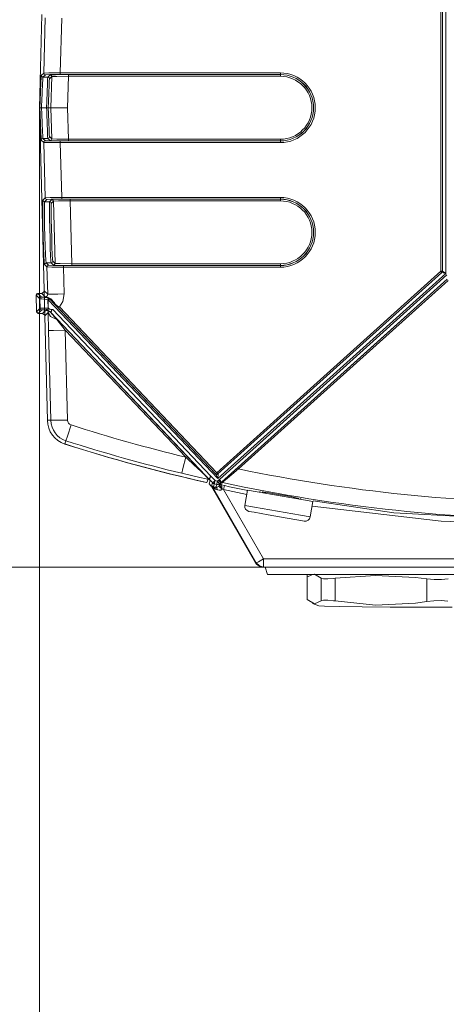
# Model space of a CAD drawing. Header units: millimetres. Extents: x 3 to 207, y 3 to 294.
# Tile 37 of 61: x 52 to 61, y 185 to 206. Entities that reach past the tile are written whole.
import ezdxf

# ---------------------------------------------------------------- set-up
doc = ezdxf.new("R2010")
doc.units = ezdxf.units.MM
doc.layers.add('1', color=7, linetype='CONTINUOUS', true_color=0xffffff)

msp = doc.modelspace()

# ---------------------------------------------------------------- linework, layer by layer
at = {"layer": '1', "color": 252, "linetype": 'Continuous', "lineweight": 13}
for p, q in [((60.542011, 200.838211), (60.542011, 207.726944)), ((60.577007, 207.726944), (60.577007, 200.838211)), ((60.578262, 200.837646), (60.578262, 207.727509)), ((60.648247, 207.774246), (60.648247, 200.790894)), ((52.182991, 205.012482), (52.213547, 206.179504)), ((52.56345, 206.173172), (52.533173, 205.016968)), ((52.132355, 204.96315), (52.182991, 205.012482)), ((52.217972, 204.976562), (52.167339, 204.927246)), ((52.182991, 205.012482), (52.287746, 205.016037)), ((52.192909, 204.987137), (52.182991, 205.012482)), ((52.217972, 204.976562), (52.192909, 204.987137)), ((52.312271, 204.980408), (52.217972, 204.976562)), ((52.270493, 204.927246), (52.317993, 204.973526)), ((52.287746, 205.016037), (52.533173, 205.016968)), ((52.533173, 204.981979), (52.312271, 204.980408)), ((52.317993, 204.973526), (52.433247, 204.978195)), ((52.343056, 204.962936), (52.317993, 204.973526)), ((52.433247, 204.978195), (52.703239, 204.980118)), ((52.533173, 205.016968), (57.166962, 205.016968)), ((52.533173, 204.992432), (52.533173, 205.016968)), ((52.533173, 204.981979), (52.533173, 204.992432)), ((57.166962, 204.981979), (52.533173, 204.981979)), ((52.703239, 204.980118), (57.166962, 204.980118)), ((52.703239, 204.96965), (52.703239, 204.980118)), ((57.166962, 204.992432), (57.166962, 205.016968)), ((57.166962, 204.981979), (57.166962, 204.992432)), ((57.166962, 204.980118), (57.166962, 204.981979)), ((57.166962, 204.96965), (57.166962, 204.980118)), ((52.142277, 204.93782), (52.132355, 204.96315)), ((52.167339, 204.927246), (52.142277, 204.93782)), ((52.155876, 204.778946), (52.148746, 204.614761)), ((52.162315, 204.887177), (52.155876, 204.778946)), ((52.167339, 204.927246), (52.162315, 204.887177)), ((52.270493, 204.927246), (52.167339, 204.927246)), ((52.253815, 204.614746), (52.260212, 204.778946)), ((52.260212, 204.778946), (52.265984, 204.887177)), ((52.265984, 204.887177), (52.268562, 204.917343)), ((52.268562, 204.917343), (52.270493, 204.927246)), ((52.295555, 204.916656), (52.270493, 204.927246)), ((52.305477, 204.891342), (52.295555, 204.916656)), ((52.35297, 204.937592), (52.305477, 204.891342)), ((52.335819, 204.282562), (52.35297, 204.937592)), ((52.35297, 204.937592), (52.343056, 204.962936)), ((52.457767, 204.942551), (52.35297, 204.937592)), ((52.703239, 204.945114), (52.457767, 204.942551)), ((52.703239, 204.945114), (52.685886, 204.282562)), ((52.703239, 204.945114), (52.703239, 204.96965)), ((57.166962, 204.945114), (52.703239, 204.945114)), ((57.166962, 204.945114), (57.166962, 204.96965)), ((52.148746, 204.614761), (52.141727, 204.413116)), ((52.24752, 204.413101), (52.253815, 204.614746)), ((52.141727, 204.413116), (52.139626, 204.343811)), ((52.244068, 204.282562), (52.24752, 204.413101)), ((52.139626, 204.343811), (52.137878, 204.282562)), ((52.245636, 204.221344), (52.244068, 204.282562)), ((52.24752, 204.152039), (52.245636, 204.221344)), ((52.253815, 203.950394), (52.24752, 204.152039)), ((52.35297, 203.627533), (52.335819, 204.282562)), ((52.685886, 204.282562), (52.703239, 203.62001)), ((52.260212, 203.786209), (52.253815, 203.950394)), ((52.265984, 203.677979), (52.260212, 203.786209)), ((52.132355, 203.60199), (52.142277, 203.627335)), ((52.182991, 203.552673), (52.132355, 203.60199)), ((52.142277, 203.627335), (52.167339, 203.637894)), ((52.270493, 203.637894), (52.167339, 203.637894)), ((52.167339, 203.637894), (52.217972, 203.588577)), ((52.182991, 203.552673), (52.192909, 203.577988)), ((52.287746, 203.549118), (52.182991, 203.552673)), ((52.213547, 202.385651), (52.182991, 203.552673)), ((52.192909, 203.577988), (52.217972, 203.588577)), ((52.217972, 203.588577), (52.312271, 203.584747)), ((52.270493, 203.637894), (52.265984, 203.677979)), ((52.270493, 203.637894), (52.295555, 203.648468)), ((52.317993, 203.591629), (52.270493, 203.637894)), ((52.533173, 203.548187), (52.287746, 203.549118)), ((52.295555, 203.648468), (52.305477, 203.673813)), ((52.305477, 203.673813), (52.35297, 203.627533)), ((52.312271, 203.584747), (52.533173, 203.583176)), ((52.317993, 203.591629), (52.343056, 203.602219)), ((52.433247, 203.58696), (52.317993, 203.591629)), ((52.343056, 203.602219), (52.35297, 203.627533)), ((52.35297, 203.627533), (52.457767, 203.622589)), ((52.703239, 203.585022), (52.433247, 203.58696)), ((52.457767, 203.622589), (52.703239, 203.62001)), ((52.533173, 203.572723), (52.533173, 203.583176)), ((52.533173, 203.583176), (57.166962, 203.583176)), ((52.533173, 203.548187), (52.533173, 203.572723)), ((57.166962, 203.548187), (52.533173, 203.548187)), ((52.533173, 203.548187), (52.56345, 202.391968)), ((52.703239, 203.62001), (57.166962, 203.62001)), ((52.703239, 203.59549), (52.703239, 203.62001)), ((52.703239, 203.585022), (52.703239, 203.59549)), ((57.166962, 203.585022), (52.703239, 203.585022)), ((57.166962, 203.62001), (57.166962, 203.59549)), ((57.166962, 203.59549), (57.166962, 203.585022)), ((57.166962, 203.585022), (57.166962, 203.583176)), ((57.166962, 203.583176), (57.166962, 203.572723)), ((57.166962, 203.572723), (57.166962, 203.548187)), ((52.165504, 202.336334), (52.213547, 202.385651)), ((52.176071, 202.31218), (52.165504, 202.336334)), ((52.200485, 202.302246), (52.176071, 202.31218)), ((52.248535, 202.351562), (52.200485, 202.302246)), ((52.213547, 202.385651), (52.318104, 202.38974)), ((52.224117, 202.361511), (52.213547, 202.385651)), ((52.248535, 202.351562), (52.224117, 202.361511)), ((52.342632, 202.355392), (52.248535, 202.351562)), ((52.307304, 202.302246), (52.352379, 202.348526)), ((52.307304, 202.302246), (52.331722, 202.292328)), ((52.318104, 202.38974), (52.56345, 202.391968)), ((52.331722, 202.292328), (52.342289, 202.268173)), ((52.387356, 202.314438), (52.342289, 202.268173)), ((52.56345, 202.356979), (52.342632, 202.355392)), ((52.352379, 202.348526), (52.467384, 202.353195)), ((52.352379, 202.348526), (52.376789, 202.338577)), ((52.376789, 202.338577), (52.387356, 202.314438)), ((52.491909, 202.318848), (52.387356, 202.314438)), ((52.421711, 201.002533), (52.387356, 202.314438)), ((52.467384, 202.353195), (52.737278, 202.355118)), ((52.737278, 202.320129), (52.491909, 202.318848)), ((52.56345, 202.391968), (52.56345, 202.367432)), ((52.56345, 202.391968), (57.166962, 202.391968)), ((52.56345, 202.367432), (52.56345, 202.356979)), ((57.166962, 202.356979), (52.56345, 202.356979)), ((52.737278, 202.355118), (57.166962, 202.355118)), ((52.737278, 202.344666), (52.737278, 202.355118)), ((52.737278, 202.320129), (52.737278, 202.344666)), ((57.166962, 202.320129), (52.737278, 202.320129)), ((52.737278, 202.320129), (52.771973, 200.99501)), ((57.166962, 202.391968), (57.166962, 202.367432)), ((57.166962, 202.367432), (57.166962, 202.356979)), ((57.166962, 202.355118), (57.166962, 202.356979)), ((57.166962, 202.344666), (57.166962, 202.355118)), ((57.166962, 202.320129), (57.166962, 202.344666)), ((52.364288, 201.023483), (52.37421, 201.048813)), ((52.37421, 201.048813), (52.421711, 201.002533)), ((52.21101, 201.002335), (52.201088, 200.97699)), ((52.251728, 200.927673), (52.201088, 200.97699)), ((52.236069, 201.012909), (52.21101, 201.002335)), ((52.236069, 201.012909), (52.286713, 200.963577)), ((52.26165, 200.952988), (52.251728, 200.927673)), ((52.356487, 200.924118), (52.251728, 200.927673)), ((52.266796, 200.352264), (52.251728, 200.927673)), ((52.286713, 200.963577), (52.26165, 200.952988)), ((52.286713, 200.963577), (52.381012, 200.959747)), ((52.339226, 201.012909), (52.364288, 201.023483)), ((52.38673, 200.966629), (52.339226, 201.012909)), ((52.601913, 200.923187), (52.356487, 200.924118)), ((52.381012, 200.959747), (52.601913, 200.958176)), ((52.38673, 200.966629), (52.411789, 200.977219)), ((52.50198, 200.96196), (52.38673, 200.966629)), ((52.411789, 200.977219), (52.421711, 201.002533)), ((52.421711, 201.002533), (52.526505, 200.997604)), ((52.771973, 200.960022), (52.50198, 200.96196)), ((52.526505, 200.997604), (52.771973, 200.99501)), ((52.601913, 200.958176), (57.166962, 200.958176)), ((52.601913, 200.947693), (52.601913, 200.958176)), ((52.601913, 200.923187), (52.601913, 200.947693)), ((57.166962, 200.923187), (52.601913, 200.923187)), ((52.601913, 200.923187), (52.616623, 200.36142)), ((52.771973, 200.99501), (57.166962, 200.99501)), ((52.771973, 200.99501), (52.771973, 200.970474)), ((52.771973, 200.970474), (52.771973, 200.960022)), ((57.166962, 200.960022), (52.771973, 200.960022)), ((55.827663, 196.593384), (60.542011, 200.838211)), ((57.166962, 200.99501), (57.166962, 200.970474)), ((57.166962, 200.970474), (57.166962, 200.960022)), ((57.166962, 200.960022), (57.166962, 200.958176)), ((57.166962, 200.947693), (57.166962, 200.958176)), ((57.166962, 200.923187), (57.166962, 200.947693)), ((60.542011, 200.838211), (60.566544, 200.838211)), ((60.55843, 200.819977), (60.542011, 200.838211)), ((60.565426, 200.81221), (60.573978, 200.823959)), ((60.566544, 200.838211), (60.577007, 200.838211)), ((60.566681, 200.811646), (60.575233, 200.82341)), ((60.573978, 200.823959), (60.577007, 200.838211)), ((60.575233, 200.82341), (60.578262, 200.837646)), ((60.577007, 200.838211), (60.578262, 200.837646)), ((60.578262, 200.837646), (60.648247, 200.790894)), ((60.648247, 200.790894), (55.847351, 196.468155)), ((55.851013, 196.565628), (60.566681, 200.811646)), ((60.565426, 200.81221), (55.851082, 196.567383)), ((55.88361, 196.450439), (60.672207, 200.762115)), ((56.264206, 196.697266), (60.67865, 200.672058)), ((60.702068, 200.646057), (56.287621, 196.671265)), ((60.565426, 200.81221), (60.55843, 200.819977)), ((60.566681, 200.811646), (60.565426, 200.81221)), ((60.648247, 200.790894), (60.566681, 200.811646)), ((52.194569, 200.422623), (52.266796, 200.352264)), ((52.099648, 200.257111), (52.021915, 200.332855)), ((52.056545, 200.37149), (52.057945, 200.368759)), ((52.0569, 200.368759), (52.134632, 200.293045)), ((52.099648, 200.257111), (52.10957, 200.282455)), ((52.100368, 200.256317), (52.099648, 200.257111)), ((52.111233, 200.255112), (52.100368, 200.256317)), ((52.10957, 200.282455), (52.134632, 200.293045)), ((52.140518, 200.252975), (52.111233, 200.255112)), ((52.134632, 200.293045), (52.217262, 200.295517)), ((52.134632, 200.293045), (52.136272, 200.292221)), ((52.136272, 200.292221), (52.146141, 200.290909)), ((52.18465, 200.248749), (52.140518, 200.252975)), ((52.217262, 200.295517), (52.14209, 200.368759)), ((52.146141, 200.290909), (52.151562, 200.29039)), ((52.237949, 200.240829), (52.18465, 200.248749)), ((52.217262, 200.295517), (52.232639, 200.300262)), ((52.217262, 200.295517), (52.277653, 200.284485)), ((52.232639, 200.300262), (52.246632, 200.309189)), ((52.273426, 200.233078), (52.237949, 200.240829)), ((52.246632, 200.309189), (52.249863, 200.312073)), ((52.249863, 200.312073), (52.251728, 200.313934)), ((52.251728, 200.313934), (52.253628, 200.315979)), ((52.253628, 200.315979), (52.261086, 200.32692)), ((52.261086, 200.32692), (52.265488, 200.339035)), ((52.265488, 200.339035), (52.266796, 200.352264)), ((52.266796, 200.352264), (52.295155, 200.353012)), ((52.281162, 200.256516), (52.273426, 200.233078)), ((52.275951, 200.231903), (52.273426, 200.233078)), ((52.277905, 200.062042), (52.273426, 200.233078)), ((52.283245, 200.22998), (52.276024, 200.232422)), ((52.277653, 200.284485), (52.334579, 200.254013)), ((52.284718, 200.266373), (52.281162, 200.256516)), ((52.291348, 200.253357), (52.283245, 200.22998)), ((52.301052, 200.246841), (52.283245, 200.22998)), ((55.847351, 196.468155), (52.283245, 200.22998)), ((52.294704, 200.263046), (52.291348, 200.253357)), ((52.295155, 200.353012), (52.371387, 200.354996)), ((52.308647, 200.254044), (52.301052, 200.246841)), ((52.334579, 200.254013), (52.404133, 200.175751)), ((52.371387, 200.354996), (52.484142, 200.357941)), ((52.484142, 200.357941), (52.616623, 200.36142)), ((52.616623, 200.36142), (52.586731, 200.198303)), ((52.031094, 199.982315), (52.105541, 200.058746)), ((52.140518, 200.024658), (52.066078, 199.948242)), ((52.105541, 200.058746), (52.277905, 200.062042)), ((52.116108, 200.034592), (52.105541, 200.058746)), ((52.140518, 200.024658), (52.116108, 200.034592)), ((52.20602, 200.026688), (52.140518, 200.024658)), ((52.184425, 199.97757), (52.205452, 200.026459)), ((52.205452, 200.026459), (52.20602, 200.026688)), ((52.205452, 200.026459), (52.274582, 200.012207)), ((52.20602, 200.026688), (52.236477, 200.028915)), ((52.275002, 200.012329), (52.20602, 200.026688)), ((52.236477, 200.028915), (52.260777, 200.034592)), ((52.260777, 200.034592), (52.278004, 200.041733)), ((52.274582, 200.012207), (52.33247, 199.971848)), ((52.332741, 199.971786), (52.275002, 200.012329)), ((52.277905, 200.062042), (52.280361, 200.062027)), ((52.277931, 200.051376), (52.277905, 200.062042)), ((52.278004, 200.041733), (52.277931, 200.051376)), ((52.280418, 200.06163), (52.280361, 200.062027)), ((52.280403, 200.062027), (52.280495, 200.061661)), ((52.280712, 200.060974), (52.280418, 200.06163)), ((52.280495, 200.061661), (52.280796, 200.061035)), ((52.282066, 200.059464), (52.280712, 200.060974)), ((52.280796, 200.061035), (52.282173, 200.059586)), ((52.289509, 200.054062), (52.282066, 200.059464)), ((52.282173, 200.059586), (52.289757, 200.054489)), ((52.318474, 200.037796), (52.289509, 200.054062)), ((52.289757, 200.054489), (52.319, 200.039017)), ((52.351074, 200.028168), (52.318474, 200.037796)), ((52.319, 200.039017), (52.351273, 200.029892)), ((52.344032, 199.995255), (52.342529, 199.987091)), ((52.343002, 200.028793), (52.344894, 200.009628)), ((52.344894, 200.009628), (52.344032, 199.995255)), ((52.355373, 200.027771), (52.351074, 200.028168)), ((52.351273, 200.029892), (52.370338, 200.030167)), ((52.370338, 200.030167), (52.373108, 200.030685)), ((52.373108, 200.030685), (55.699955, 196.519302)), ((55.802265, 196.569321), (52.378948, 200.182541)), ((52.517933, 200.0867), (55.827663, 196.593384)), ((52.586731, 200.198303), (52.518219, 200.086609)), ((52.155853, 199.948242), (52.184425, 199.97757)), ((52.278522, 199.969177), (52.208324, 199.89711)), ((52.32967, 199.881042), (52.278522, 199.969177)), ((52.286785, 199.588959), (52.278522, 199.969177)), ((52.459724, 199.818588), (52.32967, 199.881042)), ((52.33247, 199.971848), (52.331928, 199.970581)), ((52.332741, 199.971786), (52.33247, 199.971848)), ((55.642139, 196.478561), (52.33247, 199.971848)), ((52.337482, 199.974548), (52.332741, 199.971786)), ((52.338734, 199.976547), (52.337482, 199.974548)), ((52.342529, 199.987091), (52.338734, 199.976547)), ((52.391376, 199.59169), (52.286785, 199.588959)), ((52.636608, 199.598114), (52.391376, 199.59169)), ((52.636608, 199.598114), (52.686321, 197.699677)), ((52.683266, 197.364349), (52.757999, 197.598007)), ((52.651394, 197.264694), (52.683266, 197.364349)), ((52.651394, 197.264694), (52.629955, 197.197693)), ((55.115318, 196.682663), (55.172924, 196.921112)), ((55.090752, 196.580933), (55.115318, 196.682663)), ((56.264206, 196.697266), (56.271202, 196.689484)), ((56.271202, 196.689484), (56.287621, 196.671265)), ((55.630745, 196.484619), (55.619476, 196.503647)), ((55.640884, 196.468094), (55.630745, 196.484619)), ((55.641247, 196.45549), (55.640884, 196.468094)), ((55.648273, 196.473633), (55.675781, 196.442947)), ((55.660645, 196.463135), (55.657494, 196.466232)), ((55.704891, 196.518204), (55.793118, 196.425079)), ((55.802193, 196.567566), (55.802265, 196.569321)), ((55.802193, 196.567566), (55.82621, 196.556671)), ((55.806171, 196.5625), (55.802193, 196.567566)), ((55.802265, 196.569321), (55.809856, 196.576508)), ((55.802265, 196.569321), (55.826279, 196.558426)), ((55.812435, 196.552948), (55.806171, 196.5625)), ((55.806171, 196.5625), (55.829189, 196.55278)), ((55.809856, 196.576508), (55.827663, 196.593384)), ((55.820889, 196.535156), (55.812435, 196.552948)), ((55.833214, 196.504974), (55.820889, 196.535156)), ((55.82621, 196.556671), (55.851013, 196.565628)), ((55.826279, 196.558426), (55.851082, 196.567383)), ((55.827663, 196.593384), (55.844082, 196.57515)), ((55.829189, 196.55278), (55.853554, 196.562149)), ((55.847042, 196.468964), (55.833214, 196.504974)), ((55.844082, 196.57515), (55.851082, 196.567383)), ((55.847351, 196.468155), (55.847042, 196.468964)), ((55.847446, 196.468842), (55.847351, 196.468155)), ((55.852444, 196.506104), (55.847446, 196.468842)), ((55.851082, 196.567383), (55.851013, 196.565628)), ((55.851013, 196.565628), (55.853554, 196.562149)), ((55.855598, 196.536743), (55.852444, 196.506104)), ((55.853554, 196.562149), (55.855518, 196.556671)), ((55.855518, 196.556671), (55.855824, 196.554031)), ((55.855824, 196.554031), (55.855598, 196.536743)), ((55.619347, 196.385483), (55.619987, 196.387543)), ((55.619987, 196.387543), (55.62365, 196.399246)), ((55.62365, 196.399246), (55.63829, 196.446014)), ((55.63829, 196.446014), (55.641247, 196.45549)), ((55.641247, 196.45549), (55.665295, 196.446182)), ((55.669441, 196.455734), (55.660645, 196.463135)), ((55.74231, 196.376938), (55.660645, 196.463135)), ((55.685596, 196.430298), (55.663673, 196.360275)), ((55.665295, 196.446182), (55.685596, 196.430298)), ((55.675781, 196.442947), (55.685596, 196.430298)), ((55.709877, 196.311523), (55.71875, 196.312698)), ((55.71875, 196.312698), (55.739498, 196.377563)), ((55.71875, 196.312698), (55.720669, 196.314529)), ((55.71875, 196.312698), (55.725361, 196.30484)), ((55.720669, 196.314529), (55.722157, 196.313583)), ((55.720669, 196.314529), (55.727989, 196.306107)), ((55.731007, 196.296265), (55.722134, 196.295105)), ((55.722157, 196.313583), (55.728325, 196.309036)), ((55.725361, 196.30484), (55.731007, 196.296265)), ((55.727989, 196.306107), (55.734169, 196.296814)), ((55.728325, 196.309036), (55.756222, 196.297775)), ((55.734169, 196.296814), (55.731007, 196.296265)), ((55.734379, 196.296677), (55.734169, 196.296814)), ((56.659813, 194.692581), (55.734169, 196.296814)), ((55.736889, 196.294037), (55.734379, 196.296677)), ((55.748608, 196.282211), (55.736889, 196.294037)), ((55.739498, 196.377563), (55.74231, 196.376938)), ((55.74231, 196.376938), (55.757462, 196.391312)), ((55.74231, 196.376938), (55.758682, 196.364151)), ((55.798943, 196.248703), (55.748608, 196.282211)), ((55.775269, 196.35733), (55.756222, 196.297775)), ((55.756222, 196.297775), (55.782787, 196.281128)), ((55.757462, 196.391312), (55.793118, 196.425079)), ((55.758682, 196.364151), (55.778084, 196.35672)), ((55.78249, 196.37674), (55.778084, 196.35672)), ((55.793118, 196.425079), (55.78249, 196.37674)), ((55.782787, 196.281128), (55.798943, 196.248703)), ((55.808037, 196.287186), (55.826859, 196.346039)), ((55.808037, 196.287186), (55.832489, 196.286758)), ((55.808037, 196.287186), (55.829399, 196.269058)), ((55.825737, 196.346268), (55.830112, 196.366287)), ((55.829399, 196.269058), (55.839317, 196.231689)), ((55.830112, 196.366287), (55.840675, 196.414658)), ((55.832489, 196.286758), (55.852062, 196.292664)), ((55.840675, 196.414658), (55.866516, 196.437912)), ((55.840675, 196.414658), (55.87365, 196.378036)), ((55.852062, 196.292664), (55.866314, 196.301392)), ((55.866314, 196.301392), (55.870152, 196.304626)), ((55.866516, 196.437912), (55.88361, 196.450439)), ((55.866516, 196.437912), (55.89949, 196.401306)), ((55.888626, 196.362411), (55.870152, 196.304626)), ((55.870152, 196.304626), (55.894054, 196.326187)), ((55.893925, 196.290634), (55.870152, 196.304626)), ((55.87365, 196.378036), (55.887512, 196.36264)), ((55.913349, 196.38591), (55.887512, 196.36264)), ((55.887512, 196.36264), (55.888626, 196.362411)), ((55.938168, 196.246597), (55.893925, 196.290634)), ((55.894054, 196.326187), (55.90366, 196.355911)), ((55.894054, 196.326187), (55.908459, 196.333984)), ((55.894482, 196.325943), (55.894054, 196.326187)), ((55.90881, 196.333801), (55.894482, 196.325943)), ((55.898777, 196.320908), (55.894482, 196.325943)), ((55.908634, 196.305359), (55.898777, 196.320908)), ((55.89949, 196.401306), (55.913349, 196.38591)), ((55.90366, 196.355911), (55.913349, 196.38591)), ((55.908459, 196.333984), (55.924843, 196.334381)), ((55.923683, 196.279739), (55.908634, 196.305359)), ((55.925098, 196.334229), (55.90881, 196.333801)), ((55.923283, 196.392197), (55.913349, 196.38591)), ((55.923729, 196.39238), (55.923283, 196.392197)), ((55.932777, 196.263672), (55.923683, 196.279739)), ((55.935642, 196.367828), (55.924843, 196.334381)), ((55.924843, 196.334381), (55.925098, 196.334229)), ((55.928421, 196.329041), (55.925098, 196.334229)), ((55.925098, 196.334229), (55.987225, 196.320984)), ((55.932873, 196.312073), (55.928421, 196.329041)), ((55.936943, 196.256104), (55.932777, 196.263672)), ((55.937275, 196.283569), (55.932873, 196.312073)), ((55.941563, 196.386154), (55.935642, 196.367828)), ((55.939266, 196.265137), (55.937275, 196.283569)), ((55.940014, 196.25676), (55.939266, 196.265137)), ((55.968956, 196.236954), (55.981659, 196.295975)), ((55.981659, 196.295975), (55.987225, 196.320984)), ((55.987225, 196.320984), (56.096004, 196.297943)), ((56.096004, 196.297943), (56.479305, 196.221359)), ((55.839317, 196.231689), (55.798943, 196.248703)), ((55.880566, 196.222382), (55.839317, 196.231689)), ((55.911583, 196.227951), (55.880566, 196.222382)), ((55.919849, 196.231918), (55.911583, 196.227951)), ((55.938168, 196.246597), (55.919849, 196.231918)), ((55.938889, 196.252518), (55.936943, 196.256104)), ((55.940617, 196.249298), (55.938168, 196.246597)), ((55.9398, 196.250824), (55.938889, 196.252518)), ((55.940155, 196.250168), (55.9398, 196.250824)), ((55.940338, 196.252838), (55.940014, 196.25676)), ((55.940243, 196.25), (55.940155, 196.250168)), ((55.940617, 196.249298), (55.940243, 196.25)), ((55.940491, 196.250977), (55.940338, 196.252838)), ((55.940544, 196.250275), (55.940491, 196.250977)), ((55.940563, 196.250061), (55.940544, 196.250275)), ((55.940617, 196.249298), (55.940563, 196.250061)), ((55.968956, 196.236954), (55.940617, 196.249298)), ((56.457794, 196.136185), (55.968956, 196.236954)), ((55.968956, 196.236954), (56.811344, 194.777023)), ((56.473934, 196.228363), (56.416958, 195.905212)), ((56.473934, 196.228363), (56.675846, 196.192764)), ((56.675846, 196.192764), (57.163303, 196.106812)), ((56.736111, 196.203537), (56.738251, 196.197662)), ((57.163303, 196.106812), (57.650757, 196.020874)), ((57.597813, 196.051605), (57.59272, 196.045532)), ((56.416958, 195.905212), (56.618866, 195.869629)), ((56.618866, 195.869629), (57.106323, 195.783676)), ((57.650757, 196.020874), (57.852669, 195.98526)), ((57.795689, 195.662109), (57.852669, 195.98526)), ((60.555687, 195.570587), (57.836098, 195.890762)), ((57.854816, 196.001816), (59.554417, 195.749893)), ((56.616764, 195.758926), (56.50568, 195.778534)), ((56.907589, 195.707642), (56.616764, 195.758926)), ((57.267071, 195.644272), (56.907589, 195.707642)), ((57.106323, 195.783676), (57.593777, 195.697723)), ((57.557896, 195.592987), (57.267071, 195.644272)), ((57.593777, 195.697723), (57.795689, 195.662109)), ((59.554417, 195.749893), (63.291962, 195.549606)), ((57.668983, 195.573395), (57.557896, 195.592987)), ((63.291962, 195.463654), (60.555687, 195.570587)), ((56.659813, 194.692581), (56.70557, 194.716858)), ((56.659813, 194.692581), (56.723858, 194.628525)), ((56.70557, 194.716858), (56.811344, 194.777023)), ((56.723858, 194.628525), (56.811344, 194.605072)), ((56.811344, 194.777023), (63.543369, 194.777023)), ((56.811344, 194.777023), (56.811344, 194.655243)), ((56.811344, 194.655243), (56.811344, 194.605072)), ((57.729027, 194.446136), (57.729027, 194.396072)), ((57.729027, 194.396103), (57.729027, 193.931198)), ((57.730637, 194.398285), (57.733784, 194.401077)), ((57.733784, 194.396072), (57.730637, 194.398285)), ((57.819962, 194.430923), (57.733784, 194.401077)), ((57.733784, 194.401077), (57.733784, 193.922684)), ((57.818554, 194.446136), (57.81583, 194.445358)), ((57.882225, 194.452515), (57.863869, 194.446136)), ((58.028477, 194.3741), (57.882225, 194.452515)), ((59.17009, 194.428818), (58.320282, 194.369247)), ((60.011219, 194.38797), (59.17009, 194.428818)), ((58.028477, 194.3741), (58.075237, 194.359329)), ((58.028477, 193.895706), (58.028477, 194.3741)), ((58.075237, 194.359329), (58.16769, 194.356613)), ((58.16769, 194.356613), (58.294533, 194.366226)), ((58.294533, 194.366226), (58.320282, 194.369247)), ((58.320282, 194.369247), (58.320282, 193.890854)), ((60.251968, 194.3591), (60.011219, 194.38797)), ((60.251968, 193.880692), (60.251968, 194.3591)), ((60.251968, 194.3591), (60.403229, 194.34581)), ((60.403229, 194.34581), (60.557747, 194.344986)), ((60.557747, 194.344986), (60.697113, 194.356598)), ((57.73312, 193.931198), (57.730141, 193.928009)), ((57.730141, 193.928009), (57.733784, 193.922684)), ((57.882896, 193.826523), (57.733784, 193.922684)), ((57.841984, 193.836258), (57.973362, 193.788483)), ((58.028477, 193.895706), (57.882896, 193.826523)), ((57.973358, 193.788483), (58.097782, 193.779999)), ((58.028477, 193.895706), (58.074261, 193.910004)), ((58.074261, 193.910004), (58.164845, 193.910004)), ((58.097782, 193.779999), (58.412514, 193.772385)), ((58.164845, 193.910004), (58.288662, 193.89592)), ((58.288662, 193.89592), (58.320282, 193.890854)), ((59.172974, 193.805038), (58.320282, 193.890854)), ((58.412514, 193.772385), (58.888123, 193.766373)), ((60.01165, 193.84697), (59.172974, 193.805038)), ((60.251968, 193.880692), (60.01165, 193.84697)), ((60.251968, 193.880692), (60.40107, 193.896469)), ((60.40107, 193.896469), (60.553917, 193.898315)), ((60.553917, 193.898315), (60.691734, 193.8862)), ((58.888123, 193.766373), (59.480137, 193.762527)), ((59.480137, 193.762527), (60.133209, 193.7612)), ((60.133209, 193.7612), (60.786285, 193.762527))]:
    msp.add_line(p, q, dxfattribs=at)
at = {"layer": '1', "color": 252, "linetype": 'Continuous', "lineweight": 18}
for p, q in [((52.091965, 204.282562), (52.143471, 206.249619)), ((52.113762, 204.633698), (52.120892, 204.806808)), ((52.120892, 204.806808), (52.127331, 204.920914)), ((52.127331, 204.920914), (52.132355, 204.96315)), ((52.300968, 204.853439), (52.295193, 204.751083)), ((52.305477, 204.891342), (52.300968, 204.853439)), ((52.10675, 204.421097), (52.113762, 204.633698)), ((52.288799, 204.59581), (52.282505, 204.405121)), ((52.295193, 204.751083), (52.288799, 204.59581)), ((52.102875, 204.282562), (52.10675, 204.421097)), ((52.282505, 204.405121), (52.279076, 204.282562)), ((52.264427, 197.696274), (52.091965, 204.282562)), ((52.102875, 204.282562), (52.093487, 204.282562)), ((52.102875, 204.282562), (52.10342, 204.282562)), ((52.10675, 204.144028), (52.102875, 204.282562)), ((52.10342, 204.282562), (52.107407, 204.282562)), ((52.113762, 203.931442), (52.10675, 204.144028)), ((52.107407, 204.282562), (52.11483, 204.282562)), ((52.11483, 204.282562), (52.124855, 204.282562)), ((52.124855, 204.282562), (52.136353, 204.282562)), ((52.136353, 204.282562), (52.137878, 204.282562)), ((52.244068, 204.282562), (52.137878, 204.282562)), ((52.137878, 204.282562), (52.141727, 204.152039)), ((52.141727, 204.152039), (52.148746, 203.950394)), ((52.244068, 204.282562), (52.245651, 204.282562)), ((52.245651, 204.282562), (52.251167, 204.282562)), ((52.251167, 204.282562), (52.262115, 204.282562)), ((52.262115, 204.282562), (52.271027, 204.282562)), ((52.271027, 204.282562), (52.276905, 204.282562)), ((52.276905, 204.282562), (52.279076, 204.282562)), ((52.279076, 204.282562), (52.282505, 204.160034)), ((52.335819, 204.282562), (52.279076, 204.282562)), ((52.282505, 204.160034), (52.288799, 203.969345)), ((52.335819, 204.282562), (52.440487, 204.282562)), ((52.440487, 204.282562), (52.685886, 204.282562)), ((52.148746, 203.950394), (52.155876, 203.786209)), ((52.288799, 203.969345), (52.295193, 203.814072)), ((52.120892, 203.758347), (52.113762, 203.931442)), ((52.127331, 203.644241), (52.120892, 203.758347)), ((52.155876, 203.786209), (52.162315, 203.677979)), ((52.295193, 203.814072), (52.300968, 203.7117)), ((52.132355, 203.60199), (52.127331, 203.644241)), ((52.162315, 203.677979), (52.165188, 203.647812)), ((52.165188, 203.647812), (52.167339, 203.637894)), ((52.300968, 203.7117), (52.305477, 203.673813)), ((52.162228, 202.179977), (52.162693, 202.294083)), ((52.162693, 202.294083), (52.165504, 202.336334)), ((52.200485, 202.302246), (52.197674, 202.262177)), ((52.307304, 202.302246), (52.200485, 202.302246)), ((52.30452, 202.244919), (52.306618, 202.299866)), ((52.306618, 202.299866), (52.307304, 202.302246)), ((52.164162, 202.006882), (52.162228, 202.179977)), ((52.197674, 202.262177), (52.197208, 202.153946)), ((52.197208, 202.153946), (52.199142, 201.989761)), ((52.304554, 202.123795), (52.30452, 202.244919)), ((52.306721, 201.950073), (52.304554, 202.123795)), ((52.341599, 202.2659), (52.3395, 202.213959)), ((52.3395, 202.213959), (52.339535, 202.09938)), ((52.339535, 202.09938), (52.341702, 201.93512)), ((52.342289, 202.268173), (52.341599, 202.2659)), ((52.168274, 201.794312), (52.164162, 202.006882)), ((52.199142, 201.989761), (52.203255, 201.788116)), ((52.310772, 201.743393), (52.306721, 201.950073)), ((52.341702, 201.93512), (52.345757, 201.739655)), ((52.174103, 201.566208), (52.168274, 201.794312)), ((52.203255, 201.788116), (52.209087, 201.571762)), ((52.316254, 201.527054), (52.310772, 201.743393)), ((52.345757, 201.739655), (52.351234, 201.535034)), ((52.180996, 201.348297), (52.174103, 201.566208)), ((52.209087, 201.571762), (52.215977, 201.365082)), ((52.322548, 201.325394), (52.316254, 201.527054)), ((52.351234, 201.535034), (52.357529, 201.344345)), ((52.188171, 201.165161), (52.180996, 201.348297)), ((52.215977, 201.365082), (52.223148, 201.19136)), ((52.328941, 201.161209), (52.322548, 201.325394)), ((52.357529, 201.344345), (52.363926, 201.189072)), ((52.194817, 201.03743), (52.188171, 201.165161)), ((52.200191, 200.979507), (52.194817, 201.03743)), ((52.223148, 201.19136), (52.229801, 201.070221)), ((52.229801, 201.070221), (52.235168, 201.015289)), ((52.334721, 201.052979), (52.328941, 201.161209)), ((52.339226, 201.012909), (52.334721, 201.052979)), ((52.363926, 201.189072), (52.369705, 201.086716)), ((52.369705, 201.086716), (52.37421, 201.048813)), ((52.201088, 200.97699), (52.200191, 200.979507)), ((52.235168, 201.015289), (52.236069, 201.012909)), ((52.339226, 201.012909), (52.236069, 201.012909)), ((60.678299, 200.673416), (55.923729, 196.39238)), ((52.14209, 200.368759), (52.193367, 200.410019)), ((52.021561, 200.335587), (52.031483, 200.360931)), ((52.030682, 199.98735), (52.021561, 200.335587)), ((52.0569, 200.368759), (52.021915, 200.332855)), ((52.031094, 199.982315), (52.021915, 200.332855)), ((52.031483, 200.360931), (52.056545, 200.37149)), ((52.056545, 200.37149), (52.158817, 200.37149)), ((52.14209, 200.368759), (52.0569, 200.368759)), ((52.110607, 200.281982), (52.100368, 200.256317)), ((52.105541, 200.058746), (52.100368, 200.256317)), ((52.136272, 200.292221), (52.110607, 200.281982)), ((52.160618, 200.289505), (52.171478, 200.288452)), ((52.171478, 200.288452), (52.209198, 200.283569)), ((52.209198, 200.283569), (52.254501, 200.274536)), ((52.254501, 200.274536), (52.284618, 200.265778)), ((52.276024, 200.232422), (52.275951, 200.231903)), ((52.275951, 200.231903), (52.280403, 200.062027)), ((52.279675, 200.243408), (52.276024, 200.232422)), ((52.282986, 200.253143), (52.279675, 200.243408)), ((52.28558, 200.260513), (52.282986, 200.253143)), ((52.284618, 200.265778), (52.284721, 200.266251)), ((52.284721, 200.266251), (52.284718, 200.266373)), ((52.287167, 200.264709), (52.28558, 200.260513)), ((52.287403, 200.265015), (52.287167, 200.264709)), ((52.287472, 200.264801), (52.28756, 200.265244)), ((52.287472, 200.264801), (52.294456, 200.262329)), ((52.308647, 200.254044), (55.806171, 196.5625)), ((52.338615, 200.223999), (52.308647, 200.254044)), ((52.358055, 200.204117), (52.338615, 200.223999)), ((52.374531, 200.187103), (52.358055, 200.204117)), ((52.241982, 200.008194), (52.195007, 199.983871)), ((52.253292, 200.013306), (52.241982, 200.008194)), ((52.256084, 200.014526), (52.253292, 200.013306)), ((52.262093, 200.013702), (52.256084, 200.014526)), ((52.260719, 200.011856), (52.256084, 200.014526)), ((52.26413, 200.009323), (52.260719, 200.011856)), ((52.277531, 200.008392), (52.262093, 200.013702)), ((52.265488, 200.008118), (52.26413, 200.009323)), ((52.266209, 200.007416), (52.265488, 200.008118)), ((52.266735, 200.006882), (52.266209, 200.007416)), ((52.267265, 200.006302), (52.266735, 200.006882)), ((52.267933, 200.005554), (52.267265, 200.006302)), ((52.267281, 200.006134), (52.267311, 200.006088)), ((52.267311, 200.006088), (52.267345, 200.006073)), ((52.267345, 200.006073), (52.267422, 200.005966)), ((52.267422, 200.005966), (52.267483, 200.005905)), ((52.267483, 200.005905), (52.267536, 200.005844)), ((52.267536, 200.005844), (52.26757, 200.005798)), ((52.26757, 200.005798), (52.267593, 200.005783)), ((52.267593, 200.005783), (52.267612, 200.005768)), ((52.267612, 200.005768), (52.267681, 200.005676)), ((52.267681, 200.005676), (52.267773, 200.005569)), ((52.267773, 200.005569), (52.278259, 199.980362)), ((52.268471, 200.004913), (52.267933, 200.005554)), ((52.270458, 200.002243), (52.268471, 200.004913)), ((52.27599, 199.990402), (52.270458, 200.002243)), ((52.294788, 199.999802), (52.277531, 200.008392)), ((52.278004, 200.041733), (52.278774, 200.041519)), ((52.278774, 200.041519), (52.289902, 200.038757)), ((52.280361, 200.062027), (52.280403, 200.062027)), ((52.289902, 200.038757), (52.343002, 200.028793)), ((52.31189, 199.988419), (52.294788, 199.999802)), ((52.343002, 200.028793), (52.355373, 200.027771)), ((52.358849, 200.027771), (52.355373, 200.027771)), ((52.372341, 200.030426), (52.358849, 200.027771)), ((52.373108, 200.030685), (52.372341, 200.030426)), ((52.378025, 200.183487), (52.374531, 200.187103)), ((52.378948, 200.182541), (52.378025, 200.183487)), ((52.425362, 200.142746), (52.378948, 200.182541)), ((52.404133, 200.175751), (52.425362, 200.142746)), ((52.469547, 200.106613), (52.425362, 200.142746)), ((52.493263, 200.090134), (52.469547, 200.106613)), ((52.51012, 200.082291), (52.493263, 200.090134)), ((52.513241, 200.08223), (52.51012, 200.082291)), ((52.514885, 200.082718), (52.513241, 200.08223)), ((52.516258, 200.083633), (52.514885, 200.082718)), ((52.517376, 200.084915), (52.516258, 200.083633)), ((52.518219, 200.086609), (52.517376, 200.084915)), ((52.030811, 199.985138), (52.030682, 199.98735)), ((52.031078, 199.982925), (52.030811, 199.985138)), ((52.031094, 199.982315), (52.066078, 199.948242)), ((52.066078, 199.948242), (52.155853, 199.948242)), ((52.20647, 199.909637), (52.155853, 199.948242)), ((52.187202, 199.979263), (52.184425, 199.97757)), ((52.195007, 199.983871), (52.187202, 199.979263)), ((52.278522, 199.969177), (52.27599, 199.990402)), ((52.278194, 199.973022), (52.278011, 199.964752)), ((52.31189, 199.988419), (52.326916, 199.972137)), ((52.326916, 199.972137), (52.36911, 199.9254)), ((52.331928, 199.970581), (55.589569, 196.532211)), ((52.36911, 199.9254), (52.459724, 199.818588)), ((52.459724, 199.818588), (52.636608, 199.598114)), ((52.336323, 197.697189), (52.286785, 199.588959)), ((55.172924, 196.921112), (52.636608, 199.598114)), ((52.326984, 197.697067), (52.265957, 197.696304)), ((52.336323, 197.697189), (52.326984, 197.697067)), ((52.336323, 197.697189), (52.358067, 197.697433)), ((52.358067, 197.697433), (52.416809, 197.698105)), ((52.416809, 197.698105), (52.505928, 197.698944)), ((52.505928, 197.698944), (52.615383, 197.699631)), ((52.615383, 197.699631), (52.679882, 197.699692)), ((52.679882, 197.699692), (52.686321, 197.699677)), ((55.172924, 196.921112), (55.223984, 196.873215)), ((55.223984, 196.873215), (55.428436, 196.681976)), ((55.428436, 196.681976), (55.481857, 196.632156)), ((56.121532, 196.568039), (56.264206, 196.697266)), ((55.469547, 196.492813), (55.090752, 196.580933)), ((55.601097, 196.464005), (55.469547, 196.492813)), ((55.481857, 196.632156), (55.517643, 196.598816)), ((55.517643, 196.598816), (55.541618, 196.576508)), ((55.541618, 196.576508), (55.557697, 196.561584)), ((55.557697, 196.561584), (55.568481, 196.551605)), ((55.568481, 196.551605), (55.575714, 196.544907)), ((55.575714, 196.544907), (55.580574, 196.540421)), ((55.580574, 196.540421), (55.583836, 196.537399)), ((55.583836, 196.537399), (55.586025, 196.5354)), ((55.586025, 196.5354), (55.587948, 196.533646)), ((55.587948, 196.533646), (55.588902, 196.532791)), ((55.588902, 196.532791), (55.589375, 196.532379)), ((55.589375, 196.532379), (55.589554, 196.532242)), ((55.589554, 196.532242), (55.589569, 196.532211)), ((55.589569, 196.532211), (55.590599, 196.531158)), ((55.590599, 196.531158), (55.594578, 196.527008)), ((55.594578, 196.527008), (55.607956, 196.513184)), ((55.607956, 196.513184), (55.622047, 196.498749)), ((55.622047, 196.498749), (55.623672, 196.497101)), ((55.623672, 196.497101), (55.642139, 196.478561)), ((55.642139, 196.478561), (55.645348, 196.475784)), ((55.645348, 196.475784), (55.656078, 196.468628)), ((55.650036, 196.472153), (55.654686, 196.468826)), ((55.654686, 196.468826), (55.660053, 196.463211)), ((55.656078, 196.468628), (55.66769, 196.462448)), ((55.657761, 196.466049), (55.659225, 196.4646)), ((55.659225, 196.4646), (55.660645, 196.463135)), ((55.67157, 196.469269), (55.66769, 196.462448)), ((55.670887, 196.458282), (55.67651, 196.468185)), ((55.680183, 196.484467), (55.67157, 196.469269)), ((55.67651, 196.468185), (55.685123, 196.483353)), ((55.691196, 196.50386), (55.680183, 196.484467)), ((55.685123, 196.483353), (55.696133, 196.502762)), ((55.69949, 196.518494), (55.691196, 196.50386)), ((55.696133, 196.502762), (55.704426, 196.517395)), ((55.699955, 196.519302), (55.69949, 196.518494)), ((55.704426, 196.517395), (55.704891, 196.518204)), ((55.955181, 196.414185), (56.01894, 196.473862)), ((56.047443, 196.471771), (55.985085, 196.418472)), ((56.01894, 196.473862), (56.121532, 196.568039)), ((56.147861, 196.555862), (56.047443, 196.471771)), ((56.287621, 196.671265), (56.147861, 196.555862)), ((55.641247, 196.45549), (55.601097, 196.464005)), ((55.663673, 196.360275), (55.709877, 196.311523)), ((55.66769, 196.462448), (55.669674, 196.458603)), ((55.669674, 196.458603), (55.669441, 196.455734)), ((55.669441, 196.455734), (55.670887, 196.458282)), ((56.645588, 194.692581), (55.714859, 196.304657)), ((55.739498, 196.377563), (55.742313, 196.374756)), ((55.742313, 196.374756), (55.753487, 196.366165)), ((55.753487, 196.366165), (55.775269, 196.35733)), ((55.756222, 196.297775), (55.808037, 196.287186)), ((55.775284, 196.35733), (55.775269, 196.35733)), ((55.778084, 196.35672), (55.775284, 196.35733)), ((55.825737, 196.346268), (55.858604, 196.346985)), ((55.826851, 196.346039), (55.825737, 196.346268)), ((55.826859, 196.346039), (55.826851, 196.346039)), ((55.826859, 196.346039), (55.850334, 196.34494)), ((55.850334, 196.34494), (55.872856, 196.351685)), ((55.858604, 196.346985), (55.887512, 196.36264)), ((55.872856, 196.351685), (55.884964, 196.359314)), ((55.88361, 196.450439), (55.884533, 196.449188)), ((55.884533, 196.449188), (55.892292, 196.438492)), ((55.884964, 196.359314), (55.888626, 196.362411)), ((55.892292, 196.438492), (55.905033, 196.420486)), ((55.905033, 196.420486), (55.915051, 196.405823)), ((55.915051, 196.405823), (55.921413, 196.396057)), ((55.921413, 196.396057), (55.923729, 196.39238)), ((55.923729, 196.39238), (55.925449, 196.391449)), ((55.925449, 196.391449), (55.92635, 196.390747)), ((55.92635, 196.390747), (55.928581, 196.388412)), ((55.928581, 196.388412), (55.955181, 196.414185)), ((55.936588, 196.388062), (55.928581, 196.388412)), ((55.945183, 196.385773), (55.936588, 196.388062)), ((55.941563, 196.386154), (55.945183, 196.385773)), ((55.948524, 196.385132), (55.941563, 196.386154)), ((55.948978, 196.38504), (55.948524, 196.385132)), ((55.951771, 196.388458), (55.948978, 196.38504)), ((55.977669, 196.412003), (55.951771, 196.388458)), ((55.985085, 196.418472), (55.977669, 196.412003)), ((56.816559, 196.185822), (56.782948, 196.189163)), ((56.78793, 196.18663), (56.787937, 196.18663)), ((56.787937, 196.18663), (56.863426, 196.169754)), ((56.891853, 196.17363), (56.816559, 196.185822)), ((56.998013, 196.155396), (56.891853, 196.17363)), ((57.123104, 196.133362), (56.998013, 196.155396)), ((57.253048, 196.110184), (57.123104, 196.133362)), ((57.373196, 196.088425), (57.253048, 196.110184)), ((57.469971, 196.070374), (57.373196, 196.088425)), ((57.466427, 196.062424), (57.466824, 196.062347)), ((57.466824, 196.062347), (57.495205, 196.058136)), ((57.532421, 196.057831), (57.469971, 196.070374)), ((57.495205, 196.058136), (57.530697, 196.053513)), ((57.530697, 196.053513), (57.553459, 196.052017)), ((57.553459, 196.052017), (57.532421, 196.057831)), ((56.811417, 194.605072), (56.797146, 194.605072)), ((56.811344, 194.605072), (56.798939, 194.605072)), ((63.543369, 194.605072), (56.811344, 194.605072)), ((56.895714, 194.446136), (56.847462, 194.605072)), ((63.370712, 194.446136), (56.895714, 194.446136))]:
    msp.add_line(p, q, dxfattribs=at)
at = {"layer": '1', "color": 152, "linetype": 'Continuous', "lineweight": 13}
for p, q in [((52.091965, 204.282562), (52.091965, 88.218567)), ((56.798939, 194.605072), (41.534374, 194.605072)), ((56.798939, 194.605072), (41.534374, 194.605072))]:
    msp.add_line(p, q, dxfattribs=at)
at = {"layer": '1', "color": 252, "linetype": 'Continuous', "lineweight": 13}
for centre, radius, start, end in [((57.166962, 204.282562), 0.734394, 270, 90), ((57.166962, 204.282562), 0.6994, 270, 90), ((57.166962, 204.282562), 0.697546, 270, 90), ((57.166962, 204.282562), 0.662551, 270, 90), ((57.166962, 201.657562), 0.734394, 270, 90), ((57.166962, 201.657562), 0.6994, 270, 90), ((57.166962, 201.657562), 0.697546, 270, 90), ((57.166962, 201.657562), 0.662551, 270, 90), ((52.789433, 197.696274), 0.453109, 179.885376, 252.263374), ((52.789433, 197.696274), 0.103163, 178.115767, 252.263376), ((63.291962, 230.532578), 34.578163, 252.263374, 256.420018), ((63.291962, 230.532578), 34.928108, 252.263375, 256.420018), ((63.291962, 230.532578), 34.850266, 257.417421, 257.425736), ((63.291962, 230.532578), 34.578163, 258.312978, 270), ((63.291962, 230.532578), 34.922108, 257.60028, 257.680154), ((63.291962, 230.532578), 34.928108, 257.86409, 270), ((56.52467, 195.886215), 0.109375, 170, 260), ((57.687973, 195.681107), 0.109375, 260, 350)]:
    msp.add_arc(centre, radius, start, end, dxfattribs=at)
at = {"layer": '1', "color": 252, "linetype": 'Continuous', "lineweight": 18}
for centre, radius, start, end in [((52.283245, 200.22998), 0.035, 45.486685, 70.880924), ((52.789433, 197.696274), 0.525, 180, 252.263375), ((63.291962, 230.532578), 35, 252.263375, 257.307399), ((63.291962, 230.532578), 34.998474, 252.263375, 257.336355), ((55.728554, 196.392502), 0.07, 223.416668, 231.835788), ((63.291962, 230.532578), 34.992107, 257.60028, 257.680154), ((56.797146, 194.780075), 0.175, 209.999999, 270)]:
    msp.add_arc(centre, radius, start, end, dxfattribs=at)

doc.saveas('drawing.dxf')
